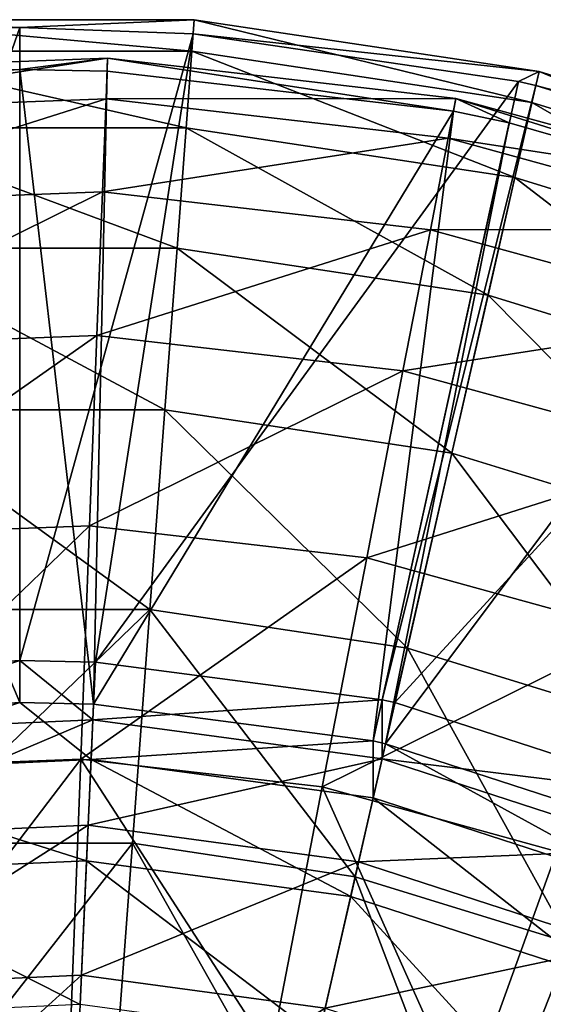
# Model space of a CAD drawing. Header units: millimetres. Extents: x 0 to 220, y 0 to 219.
# Tile 215 of 217: x 110 to 135, y 173 to 219. Entities that reach past the tile are written whole.
import ezdxf

# ---------------------------------------------------------------- set-up
doc = ezdxf.new("R2010")
doc.units = ezdxf.units.MM
doc.header["$LTSCALE"] = 25.4
doc.layers.get('0').update_dxf_attribs({"true_color": 0xff5454})

# ---------------------------------------------------------------- blocks, each defined once
blk = doc.blocks.new('PEAR-L-8671.STL')
at = {"color": 7, "true_color": 0xe6ffff}
mesh = blk.add_polyface(dxfattribs=at)
corners = [(111.157, 109.345, 142.092), (102.935, 109.708, 126.67), (102.986, 109.039, 142.092)]
mesh.append_faces([[corners[k] for k in face] for face in [(0, 1, 2)]], dxfattribs={"color": 7})
mesh = blk.add_polyface(dxfattribs=at)
corners = [(111.157, 109.345, 142.092), (119.378, 109.708, 126.67), (102.935, 109.708, 126.67)]
mesh.append_faces([[corners[k] for k in face] for face in [(0, 1, 2)]], dxfattribs={"color": 7})
mesh = blk.add_polyface(dxfattribs=at)
corners = [(102.935, 109.708, 126.67), (119.267, 108.219, 111.307), (103.047, 108.219, 111.307), (119.378, 109.708, 126.67)]
mesh.append_faces([[corners[k] for k in face] for face in [(0, 1, 2), (1, 0, 3)]], dxfattribs={"vtx0": -1, "color": 7})
mesh = blk.add_polyface(dxfattribs=at)
corners = [(119.328, 109.039, 142.092), (119.378, 109.708, 126.67), (111.157, 109.345, 142.092)]
mesh.append_faces([[corners[k] for k in face] for face in [(0, 1, 2)]], dxfattribs={"color": 7})
mesh = blk.add_polyface(dxfattribs=at)
corners = [(119.378, 109.708, 126.67), (135.305, 105.801, 111.307), (119.267, 108.219, 111.307), (135.638, 107.257, 126.67)]
mesh.append_faces([[corners[k] for k in face] for face in [(0, 1, 2), (1, 0, 3)]], dxfattribs={"vtx0": -1, "color": 7})
mesh = blk.add_polyface(dxfattribs=at)
corners = [(119.328, 109.039, 142.092), (135.638, 107.257, 126.67), (119.378, 109.708, 126.67)]
mesh.append_faces([[corners[k] for k in face] for face in [(0, 1, 2)]], dxfattribs={"color": 7})
mesh = blk.add_polyface(dxfattribs=at)
corners = [(111.157, 79.484, 403.683), (111.157, 109.345, 142.092), (100.488, 78.764, 403.683)]
mesh.append_faces([[corners[k] for k in face] for face in [(0, 1, 2)]], dxfattribs={"color": 7})
mesh = blk.add_polyface(dxfattribs=at)
corners = [(100.488, 78.764, 403.683), (111.157, 109.345, 142.092), (102.986, 109.039, 142.092)]
mesh.append_faces([[corners[k] for k in face] for face in [(0, 1, 2)]], dxfattribs={"color": 7})
mesh = blk.add_polyface(dxfattribs=at)
corners = [(111.157, 79.484, 403.683), (119.328, 109.039, 142.092), (111.157, 109.345, 142.092)]
mesh.append_faces([[corners[k] for k in face] for face in [(0, 1, 2)]], dxfattribs={"color": 7})
mesh = blk.add_polyface(dxfattribs=at)
corners = [(114.723, 79.404, 403.683), (119.328, 109.039, 142.092), (111.157, 79.484, 403.683)]
mesh.append_faces([[corners[k] for k in face] for face in [(0, 1, 2)]], dxfattribs={"color": 7})
mesh = blk.add_polyface(dxfattribs=at)
corners = [(114.723, 79.404, 403.683), (134.663, 106.788, 142.092), (119.328, 109.039, 142.092)]
mesh.append_faces([[corners[k] for k in face] for face in [(0, 1, 2)]], dxfattribs={"color": 7})
mesh = blk.add_polyface(dxfattribs=at)
corners = [(134.663, 106.788, 142.092), (135.638, 107.257, 126.67), (119.328, 109.039, 142.092)]
mesh.append_faces([[corners[k] for k in face] for face in [(0, 1, 2)]], dxfattribs={"color": 7})
mesh = blk.add_polyface(dxfattribs=at)
corners = [(111.157, 107.358, 141.865), (98.775, 107.258, 125.346), (115.293, 107.891, 125.346)]
mesh.append_faces([[corners[k] for k in face] for face in [(0, 1, 2)]], dxfattribs={"color": 7})
mesh = blk.add_polyface(dxfattribs=at)
corners = [(115.293, 107.891, 125.346), (98.994, 105.357, 108.926), (115.219, 105.979, 108.926), (98.775, 107.258, 125.346)]
mesh.append_faces([[corners[k] for k in face] for face in [(0, 1, 2), (1, 0, 3)]], dxfattribs={"vtx0": -1, "color": 7})
mesh = blk.add_polyface(dxfattribs=at)
corners = [(103.047, 108.219, 111.307), (118.996, 104.601, 96.304), (103.318, 104.601, 96.304), (119.267, 108.219, 111.307)]
mesh.append_faces([[corners[k] for k in face] for face in [(0, 1, 2), (1, 0, 3)]], dxfattribs={"vtx0": -1, "color": 7})
mesh = blk.add_polyface(dxfattribs=at)
corners = [(111.157, 107.358, 141.865), (115.293, 107.891, 125.346), (115.269, 107.279, 141.865)]
mesh.append_faces([[corners[k] for k in face] for face in [(0, 1, 2)]], dxfattribs={"color": 7})
mesh = blk.add_polyface(dxfattribs=at)
corners = [(131.714, 105.996, 125.346), (115.219, 105.979, 108.926), (131.349, 104.117, 108.926), (115.293, 107.891, 125.346)]
mesh.append_faces([[corners[k] for k in face] for face in [(0, 1, 2), (1, 0, 3)]], dxfattribs={"vtx0": -1, "color": 7})
mesh = blk.add_polyface(dxfattribs=at)
corners = [(131.597, 105.394, 141.865), (115.293, 107.891, 125.346), (131.714, 105.996, 125.346), (115.269, 107.279, 141.865)]
mesh.append_faces([[corners[k] for k in face] for face in [(0, 1, 2), (1, 0, 3)]], dxfattribs={"vtx0": -1, "color": 7})
mesh = blk.add_polyface(dxfattribs=at)
corners = [(119.267, 108.219, 111.307), (134.498, 102.264, 96.304), (118.996, 104.601, 96.304), (135.305, 105.801, 111.307)]
mesh.append_faces([[corners[k] for k in face] for face in [(0, 1, 2), (1, 0, 3)]], dxfattribs={"vtx0": -1, "color": 7})
mesh = blk.add_polyface(dxfattribs=at)
corners = [(98.845, 106.649, 141.865), (98.775, 107.258, 125.346), (111.157, 107.358, 141.865)]
mesh.append_faces([[corners[k] for k in face] for face in [(0, 1, 2)]], dxfattribs={"color": 7})
mesh = blk.add_polyface(dxfattribs=at)
corners = [(111.157, 77.497, 403.456), (98.845, 106.649, 141.865), (111.157, 107.358, 141.865)]
mesh.append_faces([[corners[k] for k in face] for face in [(0, 1, 2)]], dxfattribs={"color": 7})
mesh = blk.add_polyface(dxfattribs=at)
corners = [(111.157, 77.497, 403.456), (111.157, 107.358, 141.865), (114.634, 77.419, 403.456)]
mesh.append_faces([[corners[k] for k in face] for face in [(0, 1, 2)]], dxfattribs={"color": 7})
mesh = blk.add_polyface(dxfattribs=at)
corners = [(114.634, 77.419, 403.456), (111.157, 107.358, 141.865), (115.269, 107.279, 141.865)]
mesh.append_faces([[corners[k] for k in face] for face in [(0, 1, 2)]], dxfattribs={"color": 7})
mesh = blk.add_polyface(dxfattribs=at)
corners = [(114.634, 77.419, 403.456), (115.269, 107.279, 141.865), (131.597, 105.394, 141.865)]
mesh.append_faces([[corners[k] for k in face] for face in [(0, 1, 2)]], dxfattribs={"color": 7})
mesh = blk.add_polyface(dxfattribs=at)
corners = [(135.488, 106.603, 142.092), (135.638, 107.257, 126.67), (134.663, 106.788, 142.092)]
mesh.append_faces([[corners[k] for k in face] for face in [(0, 1, 2)]], dxfattribs={"color": 7})
mesh = blk.add_polyface(dxfattribs=at)
corners = [(135.638, 107.257, 126.67), (150.805, 101.021, 111.307), (135.305, 105.801, 111.307), (151.35, 102.411, 126.67)]
mesh.append_faces([[corners[k] for k in face] for face in [(0, 1, 2), (1, 0, 3)]], dxfattribs={"vtx0": -1, "color": 7})
mesh = blk.add_polyface(dxfattribs=at)
corners = [(135.488, 106.603, 142.092), (151.35, 102.411, 126.67), (135.638, 107.257, 126.67), (151.105, 101.786, 142.092)]
mesh.append_faces([[corners[k] for k in face] for face in [(0, 1, 2), (1, 0, 3)]], dxfattribs={"vtx0": -1, "color": 7})
mesh = blk.add_polyface(dxfattribs=at)
corners = [(100.754, 76.795, 403.456), (98.845, 106.649, 141.865), (111.157, 77.497, 403.456)]
mesh.append_faces([[corners[k] for k in face] for face in [(0, 1, 2)]], dxfattribs={"color": 7})
mesh = blk.add_polyface(dxfattribs=at)
corners = [(128.244, 77.626, 403.683), (134.663, 106.788, 142.092), (114.723, 79.404, 403.683)]
mesh.append_faces([[corners[k] for k in face] for face in [(0, 1, 2)]], dxfattribs={"color": 7})
mesh = blk.add_polyface(dxfattribs=at)
corners = [(128.244, 77.626, 403.683), (135.488, 106.603, 142.092), (134.663, 106.788, 142.092), (128.844, 77.491, 403.683)]
mesh.append_faces([[corners[k] for k in face] for face in [(0, 1, 2), (1, 0, 3)]], dxfattribs={"vtx0": -1, "color": 7})
mesh = blk.add_polyface(dxfattribs=at)
corners = [(128.844, 77.491, 403.683), (151.105, 101.786, 142.092), (135.488, 106.603, 142.092)]
mesh.append_faces([[corners[k] for k in face] for face in [(0, 1, 2)]], dxfattribs={"color": 7})
mesh = blk.add_polyface(dxfattribs=at)
corners = [(115.219, 105.979, 108.926), (99.498, 100.99, 92.991), (115.051, 101.586, 92.991), (98.994, 105.357, 108.926)]
mesh.append_faces([[corners[k] for k in face] for face in [(0, 1, 2), (1, 0, 3)]], dxfattribs={"vtx0": -1, "color": 7})
mesh = blk.add_polyface(dxfattribs=at)
corners = [(131.349, 104.117, 108.926), (115.051, 101.586, 92.991), (130.512, 99.801, 92.991), (115.219, 105.979, 108.926)]
mesh.append_faces([[corners[k] for k in face] for face in [(0, 1, 2), (1, 0, 3)]], dxfattribs={"vtx0": -1, "color": 7})
mesh = blk.add_polyface(dxfattribs=at)
corners = [(147.653, 101.616, 125.346), (131.349, 104.117, 108.926), (147.006, 99.814, 108.926), (131.714, 105.996, 125.346)]
mesh.append_faces([[corners[k] for k in face] for face in [(0, 1, 2), (1, 0, 3)]], dxfattribs={"vtx0": -1, "color": 7})
mesh = blk.add_polyface(dxfattribs=at)
corners = [(131.597, 105.394, 141.865), (131.714, 105.996, 125.346), (134.236, 104.848, 141.865)]
mesh.append_faces([[corners[k] for k in face] for face in [(0, 1, 2)]], dxfattribs={"color": 7})
mesh = blk.add_polyface(dxfattribs=at)
corners = [(147.446, 101.039, 141.865), (131.714, 105.996, 125.346), (147.653, 101.616, 125.346)]
mesh.append_faces([[corners[k] for k in face] for face in [(0, 1, 2)]], dxfattribs={"color": 7})
mesh = blk.add_polyface(dxfattribs=at)
corners = [(134.236, 104.848, 141.865), (131.714, 105.996, 125.346), (147.446, 101.039, 141.865)]
mesh.append_faces([[corners[k] for k in face] for face in [(0, 1, 2)]], dxfattribs={"color": 7})
mesh = blk.add_polyface(dxfattribs=at)
corners = [(135.305, 105.801, 111.307), (149.479, 97.643, 96.304), (134.498, 102.264, 96.304), (150.805, 101.021, 111.307)]
mesh.append_faces([[corners[k] for k in face] for face in [(0, 1, 2), (1, 0, 3)]], dxfattribs={"vtx0": -1, "color": 7})
mesh = blk.add_polyface(dxfattribs=at)
corners = [(114.634, 77.419, 403.456), (131.597, 105.394, 141.865), (127.816, 75.685, 403.456)]
mesh.append_faces([[corners[k] for k in face] for face in [(0, 1, 2)]], dxfattribs={"color": 7})
mesh = blk.add_polyface(dxfattribs=at)
corners = [(127.816, 75.685, 403.456), (131.597, 105.394, 141.865), (134.236, 104.848, 141.865)]
mesh.append_faces([[corners[k] for k in face] for face in [(0, 1, 2)]], dxfattribs={"color": 7})
mesh = blk.add_polyface(dxfattribs=at)
corners = [(103.318, 104.601, 96.304), (118.57, 98.925, 81.955), (103.744, 98.925, 81.955), (118.996, 104.601, 96.304)]
mesh.append_faces([[corners[k] for k in face] for face in [(0, 1, 2), (1, 0, 3)]], dxfattribs={"vtx0": -1, "color": 7})
mesh = blk.add_polyface(dxfattribs=at)
corners = [(118.996, 104.601, 96.304), (133.232, 96.715, 81.955), (118.57, 98.925, 81.955), (134.498, 102.264, 96.304)]
mesh.append_faces([[corners[k] for k in face] for face in [(0, 1, 2), (1, 0, 3)]], dxfattribs={"vtx0": -1, "color": 7})
mesh = blk.add_polyface(dxfattribs=at)
corners = [(127.816, 75.685, 403.456), (134.236, 104.848, 141.865), (128.402, 75.554, 403.456)]
mesh.append_faces([[corners[k] for k in face] for face in [(0, 1, 2)]], dxfattribs={"color": 7})
mesh = blk.add_polyface(dxfattribs=at)
corners = [(128.402, 75.554, 403.456), (134.236, 104.848, 141.865), (147.446, 101.039, 141.865)]
mesh.append_faces([[corners[k] for k in face] for face in [(0, 1, 2)]], dxfattribs={"color": 7})
mesh = blk.add_polyface(dxfattribs=at)
corners = [(147.006, 99.814, 108.926), (130.512, 99.801, 92.991), (145.52, 95.677, 92.991), (131.349, 104.117, 108.926)]
mesh.append_faces([[corners[k] for k in face] for face in [(0, 1, 2), (1, 0, 3)]], dxfattribs={"vtx0": -1, "color": 7})
mesh = blk.add_polyface(dxfattribs=at)
corners = [(134.498, 102.264, 96.304), (147.4, 92.345, 81.955), (133.232, 96.715, 81.955), (149.479, 97.643, 96.304)]
mesh.append_faces([[corners[k] for k in face] for face in [(0, 1, 2), (1, 0, 3)]], dxfattribs={"vtx0": -1, "color": 7})
mesh = blk.add_polyface(dxfattribs=at)
corners = [(142.396, 73.088, 403.683), (151.105, 101.786, 142.092), (128.844, 77.491, 403.683)]
mesh.append_faces([[corners[k] for k in face] for face in [(0, 1, 2)]], dxfattribs={"color": 7})
mesh = blk.add_polyface(dxfattribs=at)
corners = [(115.051, 101.586, 92.991), (100.275, 94.26, 77.913), (114.791, 94.816, 77.913), (99.498, 100.99, 92.991)]
mesh.append_faces([[corners[k] for k in face] for face in [(0, 1, 2), (1, 0, 3)]], dxfattribs={"vtx0": -1, "color": 7})
mesh = blk.add_polyface(dxfattribs=at)
corners = [(130.512, 99.801, 92.991), (114.791, 94.816, 77.913), (129.222, 93.15, 77.913), (115.051, 101.586, 92.991)]
mesh.append_faces([[corners[k] for k in face] for face in [(0, 1, 2), (1, 0, 3)]], dxfattribs={"vtx0": -1, "color": 7})
mesh = blk.add_polyface(dxfattribs=at)
corners = [(128.402, 75.554, 403.456), (147.446, 101.039, 141.865), (141.615, 71.26, 403.456)]
mesh.append_faces([[corners[k] for k in face] for face in [(0, 1, 2)]], dxfattribs={"color": 7})
mesh = blk.add_polyface(dxfattribs=at)
corners = [(145.52, 95.677, 92.991), (129.222, 93.15, 77.913), (143.23, 89.301, 77.913), (130.512, 99.801, 92.991)]
mesh.append_faces([[corners[k] for k in face] for face in [(0, 1, 2), (1, 0, 3)]], dxfattribs={"vtx0": -1, "color": 7})
mesh = blk.add_polyface(dxfattribs=at)
corners = [(103.744, 98.925, 81.955), (117.999, 91.303, 68.545), (104.315, 91.303, 68.545), (118.57, 98.925, 81.955)]
mesh.append_faces([[corners[k] for k in face] for face in [(0, 1, 2), (1, 0, 3)]], dxfattribs={"vtx0": -1, "color": 7})
mesh = blk.add_polyface(dxfattribs=at)
corners = [(118.57, 98.925, 81.955), (131.531, 89.264, 68.545), (117.999, 91.303, 68.545), (133.232, 96.715, 81.955)]
mesh.append_faces([[corners[k] for k in face] for face in [(0, 1, 2), (1, 0, 3)]], dxfattribs={"vtx0": -1, "color": 7})
mesh = blk.add_polyface(dxfattribs=at)
corners = [(133.232, 96.715, 81.955), (144.607, 85.23, 68.545), (131.531, 89.264, 68.545), (147.4, 92.345, 81.955)]
mesh.append_faces([[corners[k] for k in face] for face in [(0, 1, 2), (1, 0, 3)]], dxfattribs={"vtx0": -1, "color": 7})
mesh = blk.add_polyface(dxfattribs=at)
corners = [(114.791, 94.816, 77.913), (101.307, 85.323, 64.044), (114.447, 85.827, 64.044), (100.275, 94.26, 77.913)]
mesh.append_faces([[corners[k] for k in face] for face in [(0, 1, 2), (1, 0, 3)]], dxfattribs={"vtx0": -1, "color": 7})
mesh = blk.add_polyface(dxfattribs=at)
corners = [(129.222, 93.15, 77.913), (114.447, 85.827, 64.044), (127.51, 84.319, 64.044), (114.791, 94.816, 77.913)]
mesh.append_faces([[corners[k] for k in face] for face in [(0, 1, 2), (1, 0, 3)]], dxfattribs={"vtx0": -1, "color": 7})
mesh = blk.add_polyface(dxfattribs=at)
corners = [(143.23, 89.301, 77.913), (127.51, 84.319, 64.044), (140.189, 80.834, 64.044), (129.222, 93.15, 77.913)]
mesh.append_faces([[corners[k] for k in face] for face in [(0, 1, 2), (1, 0, 3)]], dxfattribs={"vtx0": -1, "color": 7})
mesh = blk.add_polyface(dxfattribs=at)
corners = [(104.315, 91.303, 68.545), (117.293, 81.885, 56.335), (105.021, 81.885, 56.335), (117.999, 91.303, 68.545)]
mesh.append_faces([[corners[k] for k in face] for face in [(0, 1, 2), (1, 0, 3)]], dxfattribs={"vtx0": -1, "color": 7})
mesh = blk.add_polyface(dxfattribs=at)
corners = [(117.999, 91.303, 68.545), (129.429, 80.056, 56.335), (117.293, 81.885, 56.335), (131.531, 89.264, 68.545)]
mesh.append_faces([[corners[k] for k in face] for face in [(0, 1, 2), (1, 0, 3)]], dxfattribs={"vtx0": -1, "color": 7})
mesh = blk.add_polyface(dxfattribs=at)
corners = [(131.531, 89.264, 68.545), (141.157, 76.439, 56.335), (129.429, 80.056, 56.335), (144.607, 85.23, 68.545)]
mesh.append_faces([[corners[k] for k in face] for face in [(0, 1, 2), (1, 0, 3)]], dxfattribs={"vtx0": -1, "color": 7})
mesh = blk.add_polyface(dxfattribs=at)
corners = [(114.447, 85.827, 64.044), (102.569, 74.389, 51.711), (114.025, 74.829, 51.711), (101.307, 85.323, 64.044)]
mesh.append_faces([[corners[k] for k in face] for face in [(0, 1, 2), (1, 0, 3)]], dxfattribs={"vtx0": -1, "color": 7})
mesh = blk.add_polyface(dxfattribs=at)
corners = [(127.51, 84.319, 64.044), (114.025, 74.829, 51.711), (125.414, 73.514, 51.711), (114.447, 85.827, 64.044)]
mesh.append_faces([[corners[k] for k in face] for face in [(0, 1, 2), (1, 0, 3)]], dxfattribs={"vtx0": -1, "color": 7})
mesh = blk.add_polyface(dxfattribs=at)
corners = [(140.189, 80.834, 64.044), (125.414, 73.514, 51.711), (136.469, 70.476, 51.711), (127.51, 84.319, 64.044)]
mesh.append_faces([[corners[k] for k in face] for face in [(0, 1, 2), (1, 0, 3)]], dxfattribs={"vtx0": -1, "color": 7})
mesh = blk.add_polyface(dxfattribs=at)
corners = [(117.293, 81.885, 56.335), (105.847, 70.857, 45.567), (105.021, 81.885, 56.335), (116.467, 70.857, 45.567)]
mesh.append_faces([[corners[k] for k in face] for face in [(0, 1, 2), (1, 0, 3)]], dxfattribs={"vtx0": -1, "color": 7})
mesh = blk.add_polyface(dxfattribs=at)
corners = [(117.293, 81.885, 56.335), (126.968, 69.274, 45.567), (116.467, 70.857, 45.567), (129.429, 80.056, 56.335)]
mesh.append_faces([[corners[k] for k in face] for face in [(0, 1, 2), (1, 0, 3)]], dxfattribs={"vtx0": -1, "color": 7})
mesh = blk.add_polyface(dxfattribs=at)
corners = [(129.429, 80.056, 56.335), (137.116, 66.144, 45.567), (126.968, 69.274, 45.567), (141.157, 76.439, 56.335)]
mesh.append_faces([[corners[k] for k in face] for face in [(0, 1, 2), (1, 0, 3)]], dxfattribs={"vtx0": -1, "color": 7})
mesh = blk.add_polyface(dxfattribs=at)
corners = [(100.853, 76.07, 417.132), (111.157, 79.484, 403.683), (100.488, 78.764, 403.683)]
mesh.append_faces([[corners[k] for k in face] for face in [(0, 1, 2)]], dxfattribs={"color": 7})
mesh = blk.add_polyface(dxfattribs=at)
corners = [(114.601, 76.687, 417.132), (111.157, 79.484, 403.683), (100.853, 76.07, 417.132)]
mesh.append_faces([[corners[k] for k in face] for face in [(0, 1, 2)]], dxfattribs={"color": 7})
mesh = blk.add_polyface(dxfattribs=at)
corners = [(114.601, 76.687, 417.132), (114.723, 79.404, 403.683), (111.157, 79.484, 403.683)]
mesh.append_faces([[corners[k] for k in face] for face in [(0, 1, 2)]], dxfattribs={"color": 7})
mesh = blk.add_polyface(dxfattribs=at)
corners = [(114.601, 76.687, 417.132), (128.244, 77.626, 403.683), (114.723, 79.404, 403.683)]
mesh.append_faces([[corners[k] for k in face] for face in [(0, 1, 2)]], dxfattribs={"color": 7})
mesh = blk.add_polyface(dxfattribs=at)
corners = [(128.239, 74.84, 417.132), (128.244, 77.626, 403.683), (114.601, 76.687, 417.132)]
mesh.append_faces([[corners[k] for k in face] for face in [(0, 1, 2)]], dxfattribs={"color": 7})
mesh = blk.add_polyface(dxfattribs=at)
corners = [(128.239, 74.84, 417.132), (128.844, 77.491, 403.683), (128.244, 77.626, 403.683)]
mesh.append_faces([[corners[k] for k in face] for face in [(0, 1, 2)]], dxfattribs={"color": 7})
mesh = blk.add_polyface(dxfattribs=at)
corners = [(101.105, 74.204, 416.443), (100.754, 76.795, 403.456), (111.157, 77.497, 403.456)]
mesh.append_faces([[corners[k] for k in face] for face in [(0, 1, 2)]], dxfattribs={"color": 7})
mesh = blk.add_polyface(dxfattribs=at)
corners = [(101.105, 74.204, 416.443), (111.157, 77.497, 403.456), (114.517, 74.807, 416.443)]
mesh.append_faces([[corners[k] for k in face] for face in [(0, 1, 2)]], dxfattribs={"color": 7})
mesh = blk.add_polyface(dxfattribs=at)
corners = [(114.517, 74.807, 416.443), (111.157, 77.497, 403.456), (114.634, 77.419, 403.456)]
mesh.append_faces([[corners[k] for k in face] for face in [(0, 1, 2)]], dxfattribs={"color": 7})
mesh = blk.add_polyface(dxfattribs=at)
corners = [(114.517, 74.807, 416.443), (114.634, 77.419, 403.456), (127.816, 75.685, 403.456)]
mesh.append_faces([[corners[k] for k in face] for face in [(0, 1, 2)]], dxfattribs={"color": 7})
mesh = blk.add_polyface(dxfattribs=at)
corners = [(128.239, 74.84, 417.132), (142.396, 73.088, 403.683), (128.844, 77.491, 403.683), (141.327, 70.587, 417.132)]
mesh.append_faces([[corners[k] for k in face] for face in [(0, 1, 2), (1, 0, 3)]], dxfattribs={"vtx0": -1, "color": 7})
mesh = blk.add_polyface(dxfattribs=at)
corners = [(101.521, 71.137, 429.918), (114.601, 76.687, 417.132), (100.853, 76.07, 417.132), (114.378, 71.714, 429.918)]
mesh.append_faces([[corners[k] for k in face] for face in [(0, 1, 2), (1, 0, 3)]], dxfattribs={"vtx0": -1, "color": 7})
mesh = blk.add_polyface(dxfattribs=at)
corners = [(114.378, 71.714, 429.918), (128.239, 74.84, 417.132), (114.601, 76.687, 417.132), (127.131, 69.987, 429.918)]
mesh.append_faces([[corners[k] for k in face] for face in [(0, 1, 2), (1, 0, 3)]], dxfattribs={"vtx0": -1, "color": 7})
mesh = blk.add_polyface(dxfattribs=at)
corners = [(114.517, 74.807, 416.443), (127.816, 75.685, 403.456), (127.82, 73.005, 416.443)]
mesh.append_faces([[corners[k] for k in face] for face in [(0, 1, 2)]], dxfattribs={"color": 7})
mesh = blk.add_polyface(dxfattribs=at)
corners = [(127.82, 73.005, 416.443), (127.816, 75.685, 403.456), (128.402, 75.554, 403.456)]
mesh.append_faces([[corners[k] for k in face] for face in [(0, 1, 2)]], dxfattribs={"color": 7})
mesh = blk.add_polyface(dxfattribs=at)
corners = [(140.587, 68.856, 416.443), (128.402, 75.554, 403.456), (141.615, 71.26, 403.456), (127.82, 73.005, 416.443)]
mesh.append_faces([[corners[k] for k in face] for face in [(0, 1, 2), (1, 0, 3)]], dxfattribs={"vtx0": -1, "color": 7})
mesh = blk.add_polyface(dxfattribs=at)
corners = [(114.302, 70.037, 428.8), (101.105, 74.204, 416.443), (114.517, 74.807, 416.443), (101.746, 69.473, 428.8)]
mesh.append_faces([[corners[k] for k in face] for face in [(0, 1, 2), (1, 0, 3)]], dxfattribs={"vtx0": -1, "color": 7})
mesh = blk.add_polyface(dxfattribs=at)
corners = [(104.032, 61.715, 41.2), (114.025, 74.829, 51.711), (102.569, 74.389, 51.711), (113.537, 62.079, 41.2)]
mesh.append_faces([[corners[k] for k in face] for face in [(0, 1, 2), (1, 0, 3)]], dxfattribs={"vtx0": -1, "color": 7})
mesh = blk.add_polyface(dxfattribs=at)
corners = [(122.985, 60.989, 41.2), (114.025, 74.829, 51.711), (113.537, 62.079, 41.2), (125.414, 73.514, 51.711)]
mesh.append_faces([[corners[k] for k in face] for face in [(0, 1, 2), (1, 0, 3)]], dxfattribs={"vtx0": -1, "color": 7})
mesh = blk.add_polyface(dxfattribs=at)
corners = [(126.757, 68.35, 428.8), (114.517, 74.807, 416.443), (127.82, 73.005, 416.443), (114.302, 70.037, 428.8)]
mesh.append_faces([[corners[k] for k in face] for face in [(0, 1, 2), (1, 0, 3)]], dxfattribs={"vtx0": -1, "color": 7})
mesh = blk.add_polyface(dxfattribs=at)
corners = [(127.131, 69.987, 429.918), (141.327, 70.587, 417.132), (128.239, 74.84, 417.132), (139.371, 66.01, 429.918)]
mesh.append_faces([[corners[k] for k in face] for face in [(0, 1, 2), (1, 0, 3)]], dxfattribs={"vtx0": -1, "color": 7})
mesh = blk.add_polyface(dxfattribs=at)
corners = [(132.156, 58.468, 41.2), (125.414, 73.514, 51.711), (122.985, 60.989, 41.2), (136.469, 70.476, 51.711)]
mesh.append_faces([[corners[k] for k in face] for face in [(0, 1, 2), (1, 0, 3)]], dxfattribs={"vtx0": -1, "color": 7})
mesh = blk.add_polyface(dxfattribs=at)
corners = [(138.711, 64.466, 428.8), (127.82, 73.005, 416.443), (140.587, 68.856, 416.443), (126.757, 68.35, 428.8)]
mesh.append_faces([[corners[k] for k in face] for face in [(0, 1, 2), (1, 0, 3)]], dxfattribs={"vtx0": -1, "color": 7})
mesh = blk.add_polyface(dxfattribs=at)
corners = [(102.472, 64.112, 441.666), (114.378, 71.714, 429.918), (101.521, 71.137, 429.918), (114.06, 64.632, 441.666)]
mesh.append_faces([[corners[k] for k in face] for face in [(0, 1, 2), (1, 0, 3)]], dxfattribs={"vtx0": -1, "color": 7})
mesh = blk.add_polyface(dxfattribs=at)
corners = [(114.06, 64.632, 441.666), (127.131, 69.987, 429.918), (114.378, 71.714, 429.918), (125.553, 63.075, 441.666)]
mesh.append_faces([[corners[k] for k in face] for face in [(0, 1, 2), (1, 0, 3)]], dxfattribs={"vtx0": -1, "color": 7})
mesh = blk.add_polyface(dxfattribs=at)
corners = [(116.467, 70.857, 45.567), (106.778, 58.434, 36.452), (105.847, 70.857, 45.567), (115.536, 58.434, 36.452)]
mesh.append_faces([[corners[k] for k in face] for face in [(0, 1, 2), (1, 0, 3)]], dxfattribs={"vtx0": -1, "color": 7})
mesh = blk.add_polyface(dxfattribs=at)
corners = [(116.467, 70.857, 45.567), (124.196, 57.129, 36.452), (115.536, 58.434, 36.452), (126.968, 69.274, 45.567)]
mesh.append_faces([[corners[k] for k in face] for face in [(0, 1, 2), (1, 0, 3)]], dxfattribs={"vtx0": -1, "color": 7})
mesh = blk.add_polyface(dxfattribs=at)
corners = [(140.835, 54.578, 41.2), (136.469, 70.476, 51.711), (132.156, 58.468, 41.2), (146.93, 65.786, 51.711)]
mesh.append_faces([[corners[k] for k in face] for face in [(0, 1, 2), (1, 0, 3)]], dxfattribs={"vtx0": -1, "color": 7})
mesh = blk.add_polyface(dxfattribs=at)
corners = [(113.997, 63.247, 440.171), (101.746, 69.473, 428.8), (114.302, 70.037, 428.8), (102.659, 62.737, 440.171)]
mesh.append_faces([[corners[k] for k in face] for face in [(0, 1, 2), (1, 0, 3)]], dxfattribs={"vtx0": -1, "color": 7})
mesh = blk.add_polyface(dxfattribs=at)
corners = [(125.245, 61.723, 440.171), (114.302, 70.037, 428.8), (126.757, 68.35, 428.8), (113.997, 63.247, 440.171)]
mesh.append_faces([[corners[k] for k in face] for face in [(0, 1, 2), (1, 0, 3)]], dxfattribs={"vtx0": -1, "color": 7})
mesh = blk.add_polyface(dxfattribs=at)
corners = [(125.553, 63.075, 441.666), (139.371, 66.01, 429.918), (127.131, 69.987, 429.918), (136.585, 59.491, 441.666)]
mesh.append_faces([[corners[k] for k in face] for face in [(0, 1, 2), (1, 0, 3)]], dxfattribs={"vtx0": -1, "color": 7})
mesh = blk.add_polyface(dxfattribs=at)
corners = [(126.968, 69.274, 45.567), (132.565, 54.547, 36.452), (124.196, 57.129, 36.452), (137.116, 66.144, 45.567)]
mesh.append_faces([[corners[k] for k in face] for face in [(0, 1, 2), (1, 0, 3)]], dxfattribs={"vtx0": -1, "color": 7})
mesh = blk.add_polyface(dxfattribs=at)
corners = [(136.04, 58.216, 440.171), (126.757, 68.35, 428.8), (138.711, 64.466, 428.8), (125.245, 61.723, 440.171)]
mesh.append_faces([[corners[k] for k in face] for face in [(0, 1, 2), (1, 0, 3)]], dxfattribs={"vtx0": -1, "color": 7})
mesh = blk.add_polyface(dxfattribs=at)
corners = [(137.116, 66.144, 45.567), (140.456, 50.747, 36.452), (132.565, 54.547, 36.452), (146.685, 61.536, 45.567)]
mesh.append_faces([[corners[k] for k in face] for face in [(0, 1, 2), (1, 0, 3)]], dxfattribs={"vtx0": -1, "color": 7})
mesh = blk.add_polyface(dxfattribs=at)
corners = [(103.68, 55.201, 452.029), (114.06, 64.632, 441.666), (102.472, 64.112, 441.666), (113.656, 55.649, 452.029)]
mesh.append_faces([[corners[k] for k in face] for face in [(0, 1, 2), (1, 0, 3)]], dxfattribs={"vtx0": -1, "color": 7})
mesh = blk.add_polyface(dxfattribs=at)
corners = [(113.656, 55.649, 452.029), (125.553, 63.075, 441.666), (114.06, 64.632, 441.666), (123.552, 54.308, 452.029)]
mesh.append_faces([[corners[k] for k in face] for face in [(0, 1, 2), (1, 0, 3)]], dxfattribs={"vtx0": -1, "color": 7})
blk = doc.blocks.new('Grupuj#4')
at = {"color": 0}
blk.add_blockref('PEAR-L-8671.STL', (-1.141, 109.708, -19.555), dxfattribs=at)

msp = doc.modelspace()

# ---------------------------------------------------------------- block references
at = {"color": 0}
msp.add_blockref('Grupuj#4', (0, 0), dxfattribs=at)

doc.saveas('drawing.dxf')
